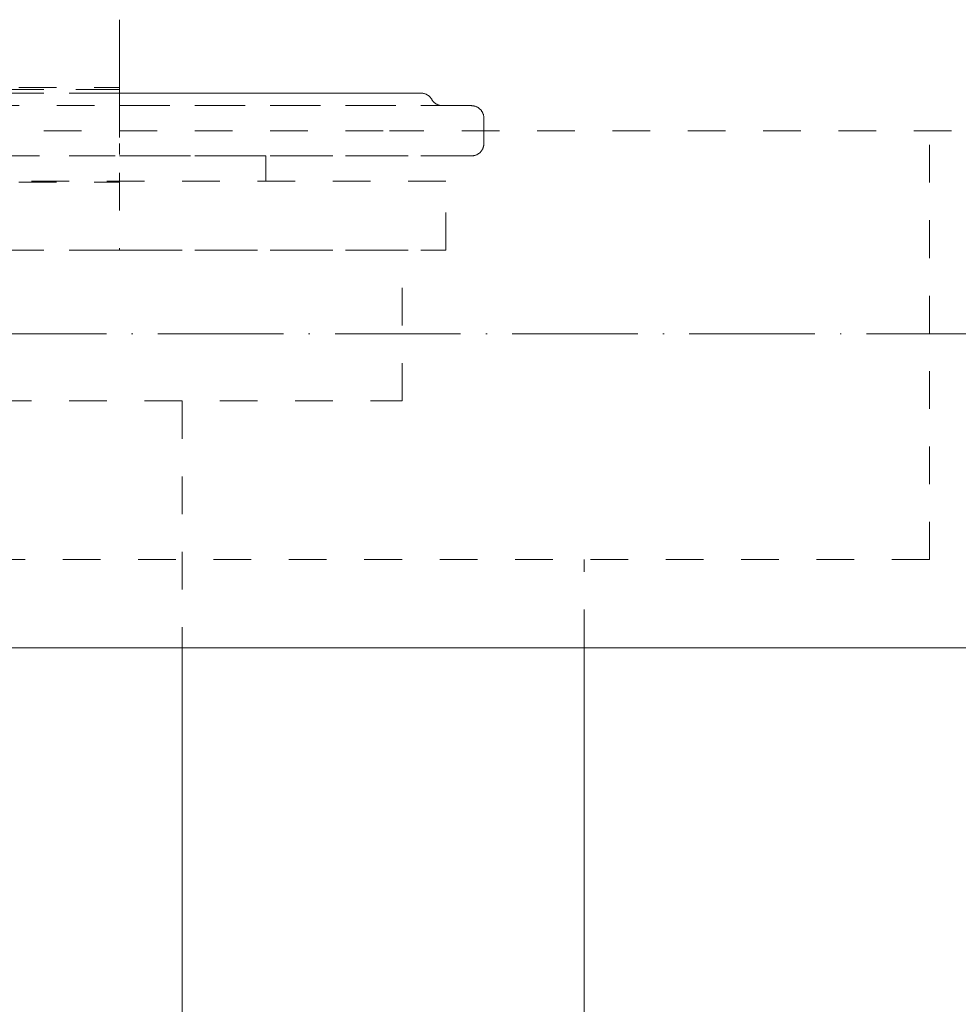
# Model space of a CAD drawing. Header units: millimetres. Extents: x 9824119 to 13672909, y -72394 to 462135.
# Tile 165 of 256: x 10120214 to 10120288, y -2264 to -2185. Entities that reach past the tile are written whole.
import ezdxf

# ---------------------------------------------------------------- set-up
doc = ezdxf.new("R2010")
doc.units = ezdxf.units.MM
doc.linetypes.add('ADSK_Осевая', pattern=[14, 10, -2, 0, -2])
doc.linetypes.add('ADSK_Скрыто', pattern=[6, 3, -3])
for name, color, linetype, lineweight in [('A-DETL-HDLN', 7, 'ADSK_Скрыто', 9), ('M-EQPM', 7, 'Continuous', 18), ('P-PIPE', 7, 'Continuous', 18), ('P-PIPE-CNTR', 7, 'ADSK_Осевая', 18)]:
    doc.layers.add(name, color=color, linetype=linetype, lineweight=lineweight)
doc.styles.add('ISOCPEUR', font='isocpeui.ttf')

# ---------------------------------------------------------------- blocks, each defined once
blk = doc.blocks.new('TPE 32-230_50Hz_GRUNDFOS_1ph_0_75kW - TPE3 50-180_50_99272439-V74-В_Этаж 01_Отопление')
at = {"layer": 'A-DETL-HDLN', "color": 1, "true_color": 0xff0000}
for p, q in [((29481.033, -12894.524), (29520.533, -12894.524)), ((29619.283, -12894.524), (29520.533, -12894.524)), ((29563.533, -12928.649), (29563.533, -12894.524)), ((29563.533, -12928.649), (29563.533, -12894.524)), ((29563.533, -12928.649), (29398.533, -12928.649)), ((29563.533, -12928.649), (29398.533, -12928.649)), ((29536.033, -12935.628), (29536.033, -12928.649)), ((29536.033, -12935.628), (29536.033, -12928.649))]:
    blk.add_line(p, q, dxfattribs=at)
at = {"layer": 'M-EQPM', "color": 1, "true_color": 0xff0000}
blk.add_line((29536.033, -12988.989), (29536.033, -12935.677), dxfattribs=at)
blk.add_line((29536.033, -12988.989), (29536.033, -12935.677), dxfattribs=at)
blk = doc.blocks.new('Tecofi_VPI4449-02_Затвор дисковый поворотный с ручкой - Затвор дисковый поворотный с рычагом_VPI 4449-02-V75-В_Этаж 01_Отопление')
at = {"layer": 'A-DETL-HDLN', "color": 1, "true_color": 0xff0000}
for p, q in [((29499.033, -12885.69), (29499.033, -12890.841)), ((29499.033, -12890.769), (29499.033, -12891.323)), ((29499.033, -12891.23), (29479.033, -12891.23)), ((29499.033, -12892.062), (29499.033, -12890.841)), ((29499.033, -12892.062), (29499.033, -12897.866)), ((29528.052, -12895.524), (29528.052, -12893.524)), ((29510.691, -12896.524), (29499.033, -12896.524)), ((29510.691, -12898.524), (29510.691, -12896.524)), ((29499.033, -12898.612), (29499.033, -12897.866)), ((29499.033, -12897.866), (29499.033, -12904.024)), ((29479.033, -12898.612), (29499.033, -12898.612)), ((29525.03, -12898.524), (29499.033, -12898.524)), ((29499.033, -12898.612), (29499.033, -12898.58)), ((29525.03, -12904.024), (29525.03, -12898.524)), ((29499.033, -12904.024), (29479.033, -12904.024)), ((29499.033, -12904.024), (29525.03, -12904.024)), ((29521.533, -12916.024), (29521.533, -12904.024)), ((29489.033, -12916.024), (29521.533, -12916.024)), ((29504.033, -12916.024), (29504.033, -12935.628))]:
    blk.add_line(p, q, dxfattribs=at)
at = {"layer": 'A-DETL-HDLN', "color": 1, "true_color": 0xff0000, "flags": 128}
for points in [[(29523.033, -12891.524), (29523.006, -12891.524), (29522.924, -12891.524), (29522.789, -12891.524), (29522.599, -12891.524), (29522.355, -12891.524), (29522.059, -12891.524), (29521.709, -12891.524), (29521.307, -12891.524), (29520.854, -12891.524), (29520.349, -12891.524), (29519.795, -12891.524), (29519.191, -12891.524), (29518.539, -12891.524), (29517.84, -12891.524), (29517.094, -12891.524), (29516.304, -12891.524), (29515.471, -12891.524), (29514.594, -12891.524), (29513.677, -12891.524), (29512.721, -12891.524), (29511.727, -12891.524), (29510.696, -12891.524), (29509.631, -12891.524), (29508.533, -12891.524), (29507.403, -12891.524), (29506.245, -12891.524), (29505.058, -12891.524), (29503.846, -12891.524), (29502.611, -12891.524), (29501.353, -12891.524), (29500.076, -12891.524), (29499.033, -12891.524)], [(29499.728, -12891.524), (29501.01, -12891.524), (29502.273, -12891.524), (29503.515, -12891.524), (29504.734, -12891.524), (29505.927, -12891.524), (29507.093, -12891.524), (29508.231, -12891.524), (29509.338, -12891.524), (29510.412, -12891.524), (29511.452, -12891.524), (29512.456, -12891.524), (29513.423, -12891.524), (29514.351, -12891.524), (29515.238, -12891.524), (29516.084, -12891.524), (29516.886, -12891.524), (29517.643, -12891.524), (29518.355, -12891.524), (29519.02, -12891.524), (29519.636, -12891.524), (29520.204, -12891.524), (29520.722, -12891.524), (29521.19, -12891.524), (29521.606, -12891.524), (29521.969, -12891.524), (29522.28, -12891.524), (29522.538, -12891.524), (29522.743, -12891.524), (29522.893, -12891.524), (29522.989, -12891.524), (29523.031, -12891.524)], [(29523.033, -12891.524), (29523.073, -12891.525), (29523.113, -12891.528), (29523.153, -12891.532), (29523.192, -12891.537), (29523.232, -12891.544), (29523.271, -12891.553), (29523.309, -12891.563), (29523.348, -12891.575), (29523.385, -12891.589), (29523.422, -12891.603), (29523.459, -12891.62), (29523.495, -12891.637), (29523.53, -12891.657), (29523.564, -12891.677), (29523.598, -12891.699), (29523.63, -12891.722), (29523.662, -12891.747), (29523.692, -12891.773), (29523.722, -12891.8), (29523.75, -12891.828), (29523.778, -12891.857), (29523.804, -12891.887), (29523.829, -12891.919), (29523.852, -12891.951), (29523.875, -12891.984), (29523.895, -12892.018), (29523.899, -12892.024)], [(29523.899, -12892.024), (29523.92, -12892.059), (29523.942, -12892.092), (29523.965, -12892.125), (29523.99, -12892.156), (29524.016, -12892.187), (29524.043, -12892.216), (29524.071, -12892.244), (29524.1, -12892.271), (29524.131, -12892.297), (29524.162, -12892.322), (29524.195, -12892.346), (29524.228, -12892.368), (29524.262, -12892.389), (29524.297, -12892.408), (29524.333, -12892.426), (29524.369, -12892.443), (29524.406, -12892.458), (29524.444, -12892.471), (29524.482, -12892.483), (29524.52, -12892.494), (29524.559, -12892.503), (29524.599, -12892.51), (29524.638, -12892.516), (29524.678, -12892.521), (29524.718, -12892.523), (29524.758, -12892.524), (29524.765, -12892.524)], [(29527.052, -12892.524), (29527.022, -12892.524), (29526.931, -12892.524), (29526.779, -12892.524), (29526.567, -12892.524), (29526.295, -12892.524), (29525.963, -12892.524), (29525.572, -12892.524), (29525.122, -12892.524), (29524.615, -12892.524), (29524.051, -12892.524), (29523.431, -12892.524), (29522.756, -12892.524), (29522.027, -12892.524), (29521.245, -12892.524), (29520.412, -12892.524), (29519.528, -12892.524), (29518.596, -12892.524), (29517.616, -12892.524), (29516.591, -12892.524), (29515.521, -12892.524), (29514.41, -12892.524), (29513.257, -12892.524), (29512.066, -12892.524), (29510.838, -12892.524), (29509.575, -12892.524), (29508.279, -12892.524), (29506.953, -12892.524), (29505.597, -12892.524), (29504.216, -12892.524), (29502.81, -12892.524), (29501.382, -12892.524), (29499.934, -12892.524), (29499.033, -12892.524)], [(29499.54, -12892.524), (29500.993, -12892.524), (29502.426, -12892.524), (29503.839, -12892.524), (29505.227, -12892.524), (29506.59, -12892.524), (29507.924, -12892.524), (29509.228, -12892.524), (29510.5, -12892.524), (29511.738, -12892.524), (29512.939, -12892.524), (29514.102, -12892.524), (29515.225, -12892.524), (29516.307, -12892.524), (29517.344, -12892.524), (29518.336, -12892.524), (29519.281, -12892.524), (29520.178, -12892.524), (29521.025, -12892.524), (29521.821, -12892.524), (29522.565, -12892.524), (29523.254, -12892.524), (29523.889, -12892.524), (29524.469, -12892.524), (29524.991, -12892.524), (29525.456, -12892.524), (29525.863, -12892.524), (29526.211, -12892.524), (29526.499, -12892.524), (29526.728, -12892.524), (29526.896, -12892.524), (29527.003, -12892.524), (29527.05, -12892.524)], [(29527.052, -12892.524), (29527.092, -12892.525), (29527.132, -12892.528), (29527.172, -12892.532), (29527.212, -12892.537), (29527.251, -12892.544), (29527.29, -12892.553), (29527.329, -12892.563), (29527.367, -12892.575), (29527.405, -12892.589), (29527.442, -12892.603), (29527.478, -12892.62), (29527.514, -12892.637), (29527.549, -12892.657), (29527.584, -12892.677), (29527.617, -12892.699), (29527.65, -12892.722), (29527.681, -12892.747), (29527.712, -12892.773), (29527.741, -12892.8), (29527.77, -12892.828), (29527.797, -12892.857), (29527.823, -12892.887), (29527.848, -12892.919), (29527.872, -12892.951), (29527.894, -12892.984), (29527.915, -12893.018), (29527.934, -12893.053), (29527.953, -12893.089), (29527.969, -12893.125), (29527.985, -12893.162), (29527.998, -12893.2), (29528.01, -12893.238), (29528.021, -12893.276), (29528.03, -12893.315), (29528.038, -12893.354), (29528.044, -12893.394), (29528.048, -12893.434), (29528.051, -12893.474), (29528.052, -12893.514), (29528.052, -12893.524)], [(29528.052, -12895.524), (29528.052, -12895.564), (29528.049, -12895.604), (29528.045, -12895.644), (29528.04, -12895.684), (29528.033, -12895.723), (29528.024, -12895.762), (29528.014, -12895.801), (29528.002, -12895.839), (29527.988, -12895.877), (29527.974, -12895.914), (29527.957, -12895.95), (29527.939, -12895.986), (29527.92, -12896.021), (29527.9, -12896.056), (29527.878, -12896.089), (29527.855, -12896.122), (29527.83, -12896.153), (29527.804, -12896.184), (29527.777, -12896.213), (29527.749, -12896.242), (29527.72, -12896.269), (29527.69, -12896.295), (29527.658, -12896.32), (29527.626, -12896.344), (29527.593, -12896.366), (29527.559, -12896.387), (29527.524, -12896.406), (29527.488, -12896.425), (29527.452, -12896.441), (29527.415, -12896.456), (29527.377, -12896.47), (29527.339, -12896.482), (29527.301, -12896.493), (29527.262, -12896.502), (29527.222, -12896.51), (29527.183, -12896.516), (29527.143, -12896.52), (29527.103, -12896.523), (29527.063, -12896.524), (29527.052, -12896.524)], [(29499.033, -12896.524), (29500.492, -12896.524), (29501.932, -12896.524), (29503.352, -12896.524), (29504.749, -12896.524), (29506.121, -12896.524), (29507.466, -12896.524), (29508.781, -12896.524), (29510.064, -12896.524), (29511.314, -12896.524), (29512.528, -12896.524), (29513.704, -12896.524), (29514.841, -12896.524), (29515.937, -12896.524), (29516.99, -12896.524), (29517.998, -12896.524), (29518.96, -12896.524), (29519.873, -12896.524), (29520.738, -12896.524), (29521.552, -12896.524), (29522.313, -12896.524), (29523.022, -12896.524), (29523.676, -12896.524), (29524.275, -12896.524), (29524.817, -12896.524), (29525.302, -12896.524), (29525.729, -12896.524), (29526.097, -12896.524), (29526.406, -12896.524), (29526.655, -12896.524), (29526.845, -12896.524), (29526.973, -12896.524), (29527.041, -12896.524), (29527.052, -12896.524)], [(29527.052, -12896.524), (29527.022, -12896.524), (29526.931, -12896.524), (29526.779, -12896.524), (29526.567, -12896.524), (29526.295, -12896.524), (29525.963, -12896.524), (29525.572, -12896.524), (29525.122, -12896.524), (29524.615, -12896.524), (29524.051, -12896.524), (29523.431, -12896.524), (29522.756, -12896.524), (29522.027, -12896.524), (29521.245, -12896.524), (29520.412, -12896.524), (29519.528, -12896.524), (29518.596, -12896.524), (29517.616, -12896.524), (29516.591, -12896.524), (29515.521, -12896.524), (29514.41, -12896.524), (29513.257, -12896.524), (29512.066, -12896.524), (29510.838, -12896.524), (29509.575, -12896.524), (29508.279, -12896.524)]]:
    blk.add_lwpolyline(points, dxfattribs=at)
at = {"layer": 'P-PIPE', "color": 1, "true_color": 0xff0000}
blk.add_line((29504.033, -12935.677), (29504.033, -12977.999), dxfattribs=at)
blk = doc.blocks.new('Tecofi_VPI4449-02_Затвор дисковый поворотный с ручкой - Затвор дисковый поворотный с рычагом_VPI 4449-02-V149-В_Этаж 01_Отопление')
at = {"layer": 'A-DETL-HDLN', "color": 1, "true_color": 0xff0000}
for p, q in [((29499.033, -12885.69), (29499.033, -12888.681)), ((29499.033, -12888.681), (29499.033, -12891.074)), ((29479.033, -12891.074), (29499.033, -12891.074)), ((29489.033, -12891.524), (29499.033, -12891.524)), ((29495.578, -12891.23), (29499.033, -12891.23)), ((29499.033, -12891.074), (29499.033, -12891.524)), ((29499.033, -12893.743), (29499.033, -12891.074)), ((29499.033, -12891.323), (29499.033, -12892.859)), ((29528.052, -12895.524), (29528.052, -12893.524)), ((29510.691, -12896.524), (29489.033, -12896.524)), ((29510.691, -12898.524), (29510.691, -12896.524)), ((29525.03, -12898.524), (29489.033, -12898.524)), ((29525.03, -12904.024), (29525.03, -12898.524)), ((29489.033, -12904.024), (29525.03, -12904.024)), ((29521.533, -12916.024), (29521.533, -12904.024)), ((29489.033, -12916.024), (29521.533, -12916.024)), ((29504.033, -12916.024), (29504.033, -12935.628))]:
    blk.add_line(p, q, dxfattribs=at)
at = {"layer": 'A-DETL-HDLN', "color": 1, "true_color": 0xff0000, "flags": 128}
for points in [[(29523.033, -12891.524), (29523.006, -12891.524), (29522.924, -12891.524), (29522.789, -12891.524), (29522.599, -12891.524), (29522.355, -12891.524), (29522.059, -12891.524), (29521.709, -12891.524), (29521.307, -12891.524), (29520.854, -12891.524), (29520.349, -12891.524), (29519.795, -12891.524), (29519.191, -12891.524), (29518.539, -12891.524), (29517.84, -12891.524), (29517.094, -12891.524), (29516.304, -12891.524), (29515.471, -12891.524), (29514.594, -12891.524), (29513.677, -12891.524), (29512.721, -12891.524), (29511.727, -12891.524), (29510.696, -12891.524), (29509.631, -12891.524), (29508.533, -12891.524), (29507.403, -12891.524), (29506.245, -12891.524), (29505.058, -12891.524), (29503.846, -12891.524), (29502.611, -12891.524), (29501.353, -12891.524), (29500.076, -12891.524), (29498.781, -12891.524), (29497.471, -12891.524), (29496.147, -12891.524), (29494.812, -12891.524), (29493.467, -12891.524), (29492.116, -12891.524), (29490.759, -12891.524), (29489.4, -12891.524), (29489.033, -12891.524)], [(29499.033, -12891.524), (29500.325, -12891.524), (29501.598, -12891.524), (29502.851, -12891.524), (29504.083, -12891.524), (29505.29, -12891.524), (29506.471, -12891.524), (29507.624, -12891.524), (29508.748, -12891.524), (29509.84, -12891.524), (29510.898, -12891.524), (29511.922, -12891.524), (29512.909, -12891.524), (29513.858, -12891.524), (29514.767, -12891.524), (29515.635, -12891.524), (29516.461, -12891.524), (29517.242, -12891.524), (29517.979, -12891.524), (29518.669, -12891.524), (29519.311, -12891.524), (29519.906, -12891.524), (29520.451, -12891.524), (29520.945, -12891.524), (29521.389, -12891.524), (29521.781, -12891.524), (29522.12, -12891.524), (29522.407, -12891.524), (29522.64, -12891.524), (29522.819, -12891.524), (29522.944, -12891.524), (29523.015, -12891.524), (29523.033, -12891.524)], [(29523.033, -12891.524), (29523.073, -12891.525), (29523.113, -12891.528), (29523.153, -12891.532), (29523.192, -12891.537), (29523.232, -12891.544), (29523.271, -12891.553), (29523.309, -12891.563), (29523.348, -12891.575), (29523.385, -12891.589), (29523.422, -12891.603), (29523.459, -12891.62), (29523.495, -12891.637), (29523.53, -12891.657), (29523.564, -12891.677), (29523.598, -12891.699), (29523.63, -12891.722), (29523.662, -12891.747), (29523.692, -12891.773), (29523.722, -12891.8), (29523.75, -12891.828), (29523.778, -12891.857), (29523.804, -12891.887), (29523.829, -12891.919), (29523.852, -12891.951), (29523.875, -12891.984), (29523.895, -12892.018), (29523.899, -12892.024)], [(29523.899, -12892.024), (29523.92, -12892.059), (29523.942, -12892.092), (29523.965, -12892.125), (29523.99, -12892.156), (29524.016, -12892.187), (29524.043, -12892.216), (29524.071, -12892.244), (29524.1, -12892.271), (29524.131, -12892.297), (29524.162, -12892.322), (29524.195, -12892.346), (29524.228, -12892.368), (29524.262, -12892.389), (29524.297, -12892.408), (29524.333, -12892.426), (29524.369, -12892.443), (29524.406, -12892.458), (29524.444, -12892.471), (29524.482, -12892.483), (29524.52, -12892.494), (29524.559, -12892.503), (29524.599, -12892.51), (29524.638, -12892.516), (29524.678, -12892.521), (29524.718, -12892.523), (29524.758, -12892.524), (29524.765, -12892.524)], [(29527.052, -12892.524), (29527.022, -12892.524), (29526.931, -12892.524), (29526.779, -12892.524), (29526.567, -12892.524), (29526.295, -12892.524), (29525.963, -12892.524), (29525.572, -12892.524), (29525.122, -12892.524), (29524.615, -12892.524), (29524.051, -12892.524), (29523.431, -12892.524), (29522.756, -12892.524), (29522.027, -12892.524), (29521.245, -12892.524), (29520.412, -12892.524), (29519.528, -12892.524), (29518.596, -12892.524), (29517.616, -12892.524), (29516.591, -12892.524), (29515.521, -12892.524), (29514.41, -12892.524), (29513.257, -12892.524), (29512.066, -12892.524), (29510.838, -12892.524), (29509.575, -12892.524), (29508.279, -12892.524), (29506.953, -12892.524), (29505.597, -12892.524), (29504.216, -12892.524), (29502.81, -12892.524), (29501.382, -12892.524), (29499.934, -12892.524), (29498.469, -12892.524), (29496.988, -12892.524), (29495.495, -12892.524), (29493.992, -12892.524), (29492.48, -12892.524), (29490.963, -12892.524), (29489.444, -12892.524), (29489.033, -12892.524)], [(29499.033, -12892.524), (29500.492, -12892.524), (29501.932, -12892.524), (29503.352, -12892.524), (29504.749, -12892.524), (29506.121, -12892.524), (29507.466, -12892.524), (29508.781, -12892.524), (29510.064, -12892.524), (29511.314, -12892.524), (29512.528, -12892.524), (29513.704, -12892.524), (29514.841, -12892.524), (29515.937, -12892.524), (29516.99, -12892.524), (29517.998, -12892.524), (29518.96, -12892.524), (29519.873, -12892.524), (29520.738, -12892.524), (29521.552, -12892.524), (29522.313, -12892.524), (29523.022, -12892.524), (29523.676, -12892.524), (29524.275, -12892.524), (29524.817, -12892.524), (29525.302, -12892.524), (29525.729, -12892.524), (29526.097, -12892.524), (29526.406, -12892.524), (29526.655, -12892.524), (29526.845, -12892.524), (29526.973, -12892.524), (29527.041, -12892.524), (29527.052, -12892.524)], [(29527.052, -12892.524), (29527.092, -12892.525), (29527.132, -12892.528), (29527.172, -12892.532), (29527.212, -12892.537), (29527.251, -12892.544), (29527.29, -12892.553), (29527.329, -12892.563), (29527.367, -12892.575), (29527.405, -12892.589), (29527.442, -12892.603), (29527.478, -12892.62), (29527.514, -12892.637), (29527.549, -12892.657), (29527.584, -12892.677), (29527.617, -12892.699), (29527.65, -12892.722), (29527.681, -12892.747), (29527.712, -12892.773), (29527.741, -12892.8), (29527.77, -12892.828), (29527.797, -12892.857), (29527.823, -12892.887), (29527.848, -12892.919), (29527.872, -12892.951), (29527.894, -12892.984), (29527.915, -12893.018), (29527.934, -12893.053), (29527.953, -12893.089), (29527.969, -12893.125), (29527.985, -12893.162), (29527.998, -12893.2), (29528.01, -12893.238), (29528.021, -12893.276), (29528.03, -12893.315), (29528.038, -12893.354), (29528.044, -12893.394), (29528.048, -12893.434), (29528.051, -12893.474), (29528.052, -12893.514), (29528.052, -12893.524)], [(29528.052, -12895.524), (29528.052, -12895.564), (29528.049, -12895.604), (29528.045, -12895.644), (29528.04, -12895.684), (29528.033, -12895.723), (29528.024, -12895.762), (29528.014, -12895.801), (29528.002, -12895.839), (29527.988, -12895.877), (29527.974, -12895.914), (29527.957, -12895.95), (29527.939, -12895.986), (29527.92, -12896.021), (29527.9, -12896.056), (29527.878, -12896.089), (29527.855, -12896.122), (29527.83, -12896.153), (29527.804, -12896.184), (29527.777, -12896.213), (29527.749, -12896.242), (29527.72, -12896.269), (29527.69, -12896.295), (29527.658, -12896.32), (29527.626, -12896.344), (29527.593, -12896.366), (29527.559, -12896.387), (29527.524, -12896.406), (29527.488, -12896.425), (29527.452, -12896.441), (29527.415, -12896.456), (29527.377, -12896.47), (29527.339, -12896.482), (29527.301, -12896.493), (29527.262, -12896.502), (29527.222, -12896.51), (29527.183, -12896.516), (29527.143, -12896.52), (29527.103, -12896.523), (29527.063, -12896.524), (29527.052, -12896.524)], [(29489.033, -12896.524), (29490.553, -12896.524), (29492.071, -12896.524), (29493.584, -12896.524), (29495.09, -12896.524), (29496.586, -12896.524), (29498.07, -12896.524), (29499.54, -12896.524), (29500.993, -12896.524), (29502.426, -12896.524), (29503.839, -12896.524), (29505.227, -12896.524), (29506.59, -12896.524), (29507.924, -12896.524), (29509.228, -12896.524), (29510.5, -12896.524), (29511.738, -12896.524), (29512.939, -12896.524), (29514.102, -12896.524), (29515.225, -12896.524), (29516.307, -12896.524), (29517.344, -12896.524), (29518.336, -12896.524), (29519.281, -12896.524), (29520.178, -12896.524), (29521.025, -12896.524), (29521.821, -12896.524), (29522.565, -12896.524), (29523.254, -12896.524), (29523.889, -12896.524), (29524.469, -12896.524), (29524.991, -12896.524), (29525.456, -12896.524), (29525.863, -12896.524), (29526.211, -12896.524), (29526.499, -12896.524), (29526.728, -12896.524), (29526.896, -12896.524), (29527.003, -12896.524), (29527.05, -12896.524)], [(29527.052, -12896.524), (29527.022, -12896.524), (29526.931, -12896.524), (29526.779, -12896.524), (29526.567, -12896.524), (29526.295, -12896.524), (29525.963, -12896.524), (29525.572, -12896.524), (29525.122, -12896.524), (29524.615, -12896.524), (29524.051, -12896.524), (29523.431, -12896.524), (29522.756, -12896.524), (29522.027, -12896.524), (29521.245, -12896.524), (29520.412, -12896.524), (29519.528, -12896.524), (29518.596, -12896.524), (29517.616, -12896.524), (29516.591, -12896.524), (29515.521, -12896.524), (29514.41, -12896.524), (29513.257, -12896.524), (29512.066, -12896.524), (29510.838, -12896.524), (29509.575, -12896.524), (29508.279, -12896.524)]]:
    blk.add_lwpolyline(points, dxfattribs=at)
at = {"layer": 'A-DETL-HDLN', "color": 1, "true_color": 0xff0000}
for points, knots in [([(29499.033, -12891.524), (29499.033, -12891.525), (29499.033, -12891.592), (29499.033, -12891.807), (29499.033, -12891.946), (29499.033, -12892.024)], [0, 0, 0, 0, 0.5, 0.75, 1, 1, 1, 1]), ([(29499.033, -12892.024), (29499.033, -12892.103), (29499.033, -12892.242), (29499.033, -12892.457), (29499.033, -12892.524), (29499.033, -12892.524)], [0, 0, 0, 0, 0.25, 0.5, 1, 1, 1, 1]), ([(29499.033, -12892.524), (29499.033, -12892.526), (29499.033, -12892.613), (29499.033, -12892.862), (29499.033, -12893.059), (29499.033, -12893.283), (29499.033, -12893.442), (29499.033, -12893.524)], [0, 0, 0, 0, 0.4, 0.55, 0.7, 0.85, 1, 1, 1, 1]), ([(29499.033, -12895.524), (29499.033, -12895.635), (29499.033, -12895.79), (29499.033, -12895.987), (29499.033, -12896.144), (29499.033, -12896.298), (29499.033, -12896.384), (29499.033, -12896.418)], [0, 0, 0, 0, 0.2, 0.3, 0.4, 0.55, 0.7, 0.7, 0.7, 0.7])]:
    blk.add_open_spline(points, degree=3, knots=knots, dxfattribs=at)

msp = doc.modelspace()

# ---------------------------------------------------------------- linework, layer by layer
at = {"layer": 'P-PIPE', "color": 1, "true_color": 0xff0000}
msp.add_line((10119947.266, -2235.419), (10120466.994, -2235.419), dxfattribs=at)
at = {"layer": 'P-PIPE-CNTR', "color": 1, "true_color": 0xff0000}
msp.add_line((10120431.994, -2210.419), (10119982.266, -2210.419), dxfattribs=at)

# ---------------------------------------------------------------- block references
at = {"layer": 'A-DETL-HDLN', "color": 1, "true_color": 0xff0000}
for name in ['TPE 32-230_50Hz_GRUNDFOS_1ph_0_75kW - TPE3 50-180_50_99272439-V74-В_Этаж 01_Отопление', 'Tecofi_VPI4449-02_Затвор дисковый поворотный с ручкой - Затвор дисковый поворотный с рычагом_VPI 4449-02-V75-В_Этаж 01_Отопление', 'Tecofi_VPI4449-02_Затвор дисковый поворотный с ручкой - Затвор дисковый поворотный с рычагом_VPI 4449-02-V149-В_Этаж 01_Отопление']:
    msp.add_blockref(name, (10090722.494, 10700.258), dxfattribs=at)

# ---------------------------------------------------------------- texts
at = {"char_height": 300, "attachment_point": 1, "style": 'ISOCPEUR'}
for s, insert, width in [('\\pi13638.10589;{\\fISOCPEUR|b0|i0|c204|p34;\\H1.66667x;\\L\\C7;\\P\\pi10874.35036;\\H1.1x;Общие указания\\l\\P\\pi13638.10589;\\P\\pi-900,l1200,t1200;\\H0.72727x;1.^IПроект выполнен на основании задания заказчика и задания на проектирование архитектурно-строительных чертежей.\\P2.^IПроект соответствует действующим нормам :\\P\\pl900,t900;\\fSymbol|b0|i0|c2|p18;·^I\\fISOCPEUR|b0|i0|c204|p34;КМК 2. 04.05-97* "Отопление, вентиляция и кондиционирование воздуха".\\P\\fSymbol|b0|i0|c2|p18;·^I\\fISOCPEUR|b0|i0|c204|p34;ШНК 2.08.02-09* "Общественные здания и сооружение" \\P\\fSymbol|b0|i0|c2|p18;·^I\\fISOCPEUR|b0|i0|c204|p34;КМК 2.01.01-94 "Климатические и физико-геологические данные для проектирования".\\P\\fSymbol|b0|i0|c2|p18;·^I\\fISOCPEUR|b0|i0|c204|p34;КМК 2.01.04-97* "Строительная теплотехника".\\P\\fSymbol|b0|i0|c2|p18;·^I\\fISOCPEUR|b0|i0|c204|p34;ГОСТ 21.602-2003 "Правила выполнения рабочей документации отопления, вентиляции и кондиционирования".\\P\\fSymbol|b0|i0|c2|p18;·^I\\fISOCPEUR|b0|i0|c204|p34;ШНК \\fISOCPEUR|b0|i0|c186|p34;2.01.02-04\\fISOCPEUR|b0|i0|c204|p34; - \\fISOCPEUR|b0|i0|c186|p34;"\\fISOCPEUR|b0|i0|c204|p34;Пожарная безопасность зданий и сооружений\\fISOCPEUR|b0|i0|c186|p34;"\\fISOCPEUR|b0|i0|c204|p34;;\\P\\pl1200,t1200;3.^I  Расчетные параметры наружного воздуха для проектирования отопления, вентиляции и кондиционирования воздуха приняты по КМК 2.01.01-94.\\P\\pi-300,l300,tz;      Для проектирования отопления, вентиляции и кондиционирования воздуха: \\P\\pl1500,t1500;-^IХолодный  период  года Тн\\fISOCPEUR|b0|i0|c186|p34;=-14.0°C\\fISOCPEUR|b0|i0|c204|p34;; I=-12,4 кДж/кг (Парам. Б);\\P-^IТеплый  период  года Тн=33°C; I=55,7 кДж/кг  (Парам. А);\\P-^IТеплый  период  года Тн=37,5°C; I=65,2 кДж/кг (Парам. Б);\\P-^IСкорость ветра  - V=1,6 м/сек - холодный период;\\P-^IСкорость ветра  - V=1,9 м/сек - теплый  период;\\P-^IПродолжительность отопительного периода  Zот.пер.=129суток;\\P-^IСредняя температура отопительного периода  tот.пер.=2,7°C;\\P-^IБарометрическое давление в районе строительства Рбар=950 Гпа.\\P\\pi600,l0,tz;\\P\\pi11458.1097;\\LТЕПЛОСНАБЖЕНИЕ\\P\\pi13638.10589;\\l\\P\\pi0;\\C0;В качестве источника тепла выбран установленный во дворе здания тепловой насос, рассчитанный на работу в температурном режиме 40–30 °C.^J^JСистема отопления спроектирована как двухтрубная, в ней используются напольный фанкойл.\\P^JОсновным источником тепла является тепловой насос. \\P^JОсновное охлаждение осуществляется с помощью\\Pтепловых насосов. Для отвода конденсата, образующегося в фанкойлах, предусмотрены дренажные трубы. Основные водосточные и обратные трубы выполнены из полипропилена. \\P\\pi600;^JОсновные подающие и обратные трубы выполнены из полипропилена. Слив воды из системы осуществляется через регулировочный узел. Для снижения теплопотерь через трубы выполнены работы по теплоизоляции.\\C7; \\P\\pi12278.10827;\\LОТОПЛЕНИЕ\\l\\P\\pi0;  Для достижения  комфортных условий в зимнее время и компенсации теплопотерь в помещениях установлены \\C0;фанкойл\\C7;ы обеспечивающие в помещениях нормируемую температуру воздуха:\\P\\pi-300,l1500,t1500;-^IКабинет врача +20°C.\\P-^IЗал       +22°C.\\P-^IФизиотерапия     +21°C.\\P\\pi0,l0,tz;   На каждом приборе предусматривается устанавка термостатического клапана и запорного крана. Рекомендуется применить трубопроводы стабильные полипропиленовые. Система теплоснабжения \\C0;фанкойл\\C7;ов двухтрубная с принудительной циркуляцией, горизонтальная. Удаление воздуха осуществляется из воздухоспускных кранов установленных в \\C0;фанкойл\\C7;ах. Все монтажные и наладочные работы проводить в соответствии с нормативными документами и инструкциям фирм-изготовителя.}', (9986122.186, 27067.081), 27276.21177), ('{\\fISOCPEUR|b0|i0|c204|p34;\\C7;^I\\A1;\\L\\P\\pi10515.36534;\\H1.33333x;ВЕНТИЛЯЦИЯ\\P\\pi0;\\l^IВ здании предусмотрена приточно-вытяжная вентиляция с естественным и \\Pмеханическим побуждением, для функционально различных и конструктивно раздельных групп \\Pпомещений.   ^I  \\P^IТакже предусматривается естественная вентиляция с удалением и поступлением воздуха через окна и двери.\\P^IУдаление воздуха из помещений производится с помощью вытяжных решеток.\\P^IМатериал воздуховодов - тонколистовая оцинкованная сталь по ГОСТ 14918-80.\\P^IВоздуховоды систем вытяжной вентиляции выполняются класса "Н" (нормально плотный).\\P^IМонтаж систем вентиляции выполнить в соответствии с \\A0;КМК 3.05.01.-9\\A1;7\\P\\A0;\\L\\P\\pi12075.36144;\\P\\pi7995.37164;ПРИМЕЧАНИЯ (ТЕПЛОСНАБЖЕНИЕ)\\P\\pi-900,l900,t900;\\l1.^IЧертеж читать совместно со спецификацией и с другими разделами проекта.\\P2.^IМонтаж оборудования и трубопроводов производить в соответствии с местными \\P\\pi0;действующими нормами и правилами, и требованиями завода-изготовителя оборудования.\\P\\pi-900;3.^IТрубопроводы системы теплоснабжения радиаторов приняты полипропиленовыми.\\P4.^IНа планах и схемах указаны наружный диаметр и толщина стенки полипропиленовых \\P\\pi0;трубопроводов.\\P\\pi-900;5.^IПриборы и трубопроводы нанесены условно.\\P6.^IУклон трубопроводов выполнить согласно схемам в сторону ближайшего вертикального \\P\\pi0;стояка.\\P\\pi-900;7.^IВсе отметки указаны от уровня пола этажа. \\P8.^IКрепить трубу в штробе каждые 2 метра.\\P9.^IТрубопроводы отопления, прокладываемые в полу покрыть трубчатой тепловой изоляцией \\P\\pi0;из вспученного полителена "Isocom" толщиной 9 мм.\\P\\pi-900;10.^IДиаметры запорно-регулирующей арматуры и фильтров соответствуют диаметру \\P\\pi0;трубопроводов, если не указано иное.\\P\\pi3390,l600,tz;\\P\\pi5455.37799,l0;\\LПРИМЕЧАНИЯ (ВЕНТИЛЯЦИЯ И КОНДИЦИОНИРОВАНИЕ)\\l\\P\\pi-900,l900,t900;1.^IВентиляционные системы показаны условно.\\P2.^IЧертеж читать совместно со спецификацией и остальными разделами проекта \\P3.^IВсе неплотности при пересечении инженерными коммуникациями огнестойких стен, \\P\\pi0;перекрытий и перегородок заделать материалами, соответствующими по степени \\Pогнестойкости пересекаемым ограждениям.\\P\\pi-900;4.^IВ сан-узлах двери не оборудованные переточными решетками, предусмотреть с \\P\\pi0;подрезкой дверного полотна, высота щели не менее 20 мм. Если конструкция дверей не \\Pпозволяет предусмотреть щели в нижней части, то необходимо выполнить установку \\Pжалюзийной решетки в нижней половине двери.\\P\\pi-900;5.^IРазместить все приборы для измерения температуры, давления и скорости потока в \\P\\pi0;доступных местах с прямыми секциями труб или воздуховодов наверху или внизу, \\Pсогласно рекомендациям завода изготовителя для точности показаний.\\P\\pi-900;6.^IУстановить расположение диффузоров, отдушин и вентиляционных решеток согласно \\P\\pi0;архитектурным планам потолка, освещения и другим деталям/узлам потолка и \\Pвыполнить незначительные изменения для обеспечения соответствия.\\P\\pi-900;7.^IМонтаж оборудования выполнить в соответствии с местными нормами и правилами, а \\P\\pi0;так же требованиями завода-изготовителя оборудования \\P\\pi-900;8.^IВсе отметки оборудований даны от пола этажа.\\P}', (10015733.614, 26003.42), 24350.72388)]:
    msp.add_mtext(s, dxfattribs=dict(at, insert=insert, width=width))

doc.saveas('drawing.dxf')
